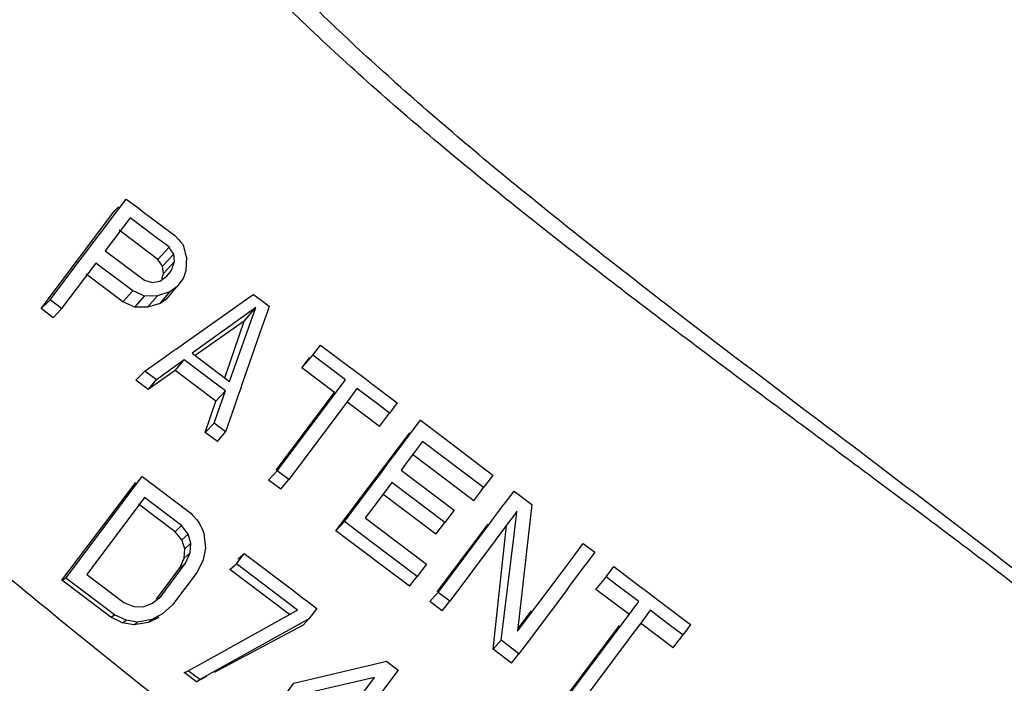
# Model space of a CAD drawing. Header units: inches. Extents: x 0 to 34, y 0 to 22.
# Tile 114 of 164: x 24.995 to 25.597, y 6.967 to 7.372. Entities that reach past the tile are written whole.
import ezdxf

# ---------------------------------------------------------------- set-up
doc = ezdxf.new("R2010")
doc.units = ezdxf.units.IN
doc.header["$LTSCALE"] = 1.87
doc.header["$MEASUREMENT"] = 0
doc.layers.get('0').update_dxf_attribs({"linetype": 'CONTINUOUS'})
doc.styles.get("Standard").update_dxf_attribs({"font": 'txt', "width": 0.8})
doc.dimstyles.new('DIMSTYLE_1', dxfattribs={"dimtxt": 0.14, "dimasz": 0.156, "dimexe": 0.125, "dimexo": 0.0625, "dimgap": 0.07, "dimtad": 0, "dimtih": 1, "dimtoh": 1, "dimlfac": 4, "dimzin": 4, "dimdsep": 46, "dimtxsty": 'Standard', "dimblk": '_FILLED', "dimblk1": '_FILLED', "dimblk2": '_FILLED', "dimcen": 0.09, "dimadec": 0, "dimazin": 0, "dimtp": 0.001, "dimtm": 0.001, "dimtfac": 1, "dimtofl": 0, "dimtmove": 0, "dimatfit": 3, "dimldrblk": '_FILLED', "dimfxl": 0, "dimtolj": 1, "dimtzin": 4, "dimarcsym": 0})

# ---------------------------------------------------------------- blocks, each defined once
blk = doc.blocks.new('_FILLED')
at = {"color": 0, "linetype": 'ByBlock'}
blk.add_solid([(0, 0), (-1, 0.2003), (-1, -0.2003)], dxfattribs=at)
blk = doc.blocks.new('*D16')
at = {"color": 2, "linetype": 'Continuous'}
for p, q in [((22.43094, 6.98425), (25.70268, 9.21015)), ((25.59933, 9.13984), (26.51153, 7.79903)), ((27.61423, 6.17822), (26.8449, 7.30903)), ((24.44583, 4.02264), (27.71758, 6.24853))]:
    blk.add_line(p, q, dxfattribs=at)
at = {"color": 2, "linetype": 'Continuous', "xscale": 0.156, "yscale": 0.156, "zscale": 0.156}
for p, rotation in [((25.59933, 9.13984), 124.2289551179), ((27.61423, 6.17822), 304.2289551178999)]:
    blk.add_blockref('_FILLED', p, dxfattribs=dict(at, rotation=rotation))
at = {"color": 2, "linetype": 'Continuous', "insert": (26.49478, 7.72903), "char_height": 0.14, "width": 0.784, "attachment_point": 2, "line_spacing_factor": 0.9}
blk.add_mtext('14.33\\P[363,9]', dxfattribs=at)

msp = doc.modelspace()

# ---------------------------------------------------------------- linework, layer by layer
at = {"color": 7, "linetype": 'Continuous'}
for p, q in [((25.05551, 7.25659), (25.06013, 7.26268)), ((25.06013, 7.26268), (25.06715, 7.25742)), ((25.008, 7.19569), (25.05313, 7.25559)), ((25.04493, 7.2426), (25.05551, 7.25659)), ((25.05313, 7.25559), (25.05546, 7.25795)), ((25.06715, 7.25742), (25.06995, 7.25533)), ((25.06995, 7.25533), (25.08977, 7.24047)), ((25.0612, 7.2495), (25.05743, 7.24451)), ((25.06244, 7.25114), (25.0612, 7.2495)), ((25.07833, 7.23923), (25.06244, 7.25114)), ((25.05743, 7.24451), (25.05237, 7.23782)), ((25.07953, 7.22571), (25.05582, 7.24357)), ((25.04032, 7.2365), (25.04493, 7.2426)), ((25.05237, 7.23782), (25.04727, 7.23107)), ((25.08506, 7.23418), (25.07833, 7.23923)), ((25.08977, 7.24047), (25.09187, 7.23806)), ((25.09187, 7.23806), (25.0932, 7.23654)), ((25.0346, 7.22893), (25.04032, 7.2365)), ((25.04727, 7.23107), (25.0552, 7.22512)), ((25.07953, 7.22571), (25.08633, 7.23322)), ((25.08633, 7.23322), (25.08506, 7.23418)), ((25.08727, 7.23182), (25.08633, 7.23322)), ((25.08835, 7.23019), (25.08727, 7.23182)), ((25.0932, 7.23654), (25.09492, 7.23457)), ((25.09492, 7.23457), (25.09558, 7.23203)), ((25.09558, 7.23203), (25.09591, 7.23075)), ((25.02937, 7.22201), (25.0346, 7.22893)), ((25.0552, 7.22512), (25.07119, 7.21312)), ((25.08231, 7.22161), (25.07953, 7.22571)), ((25.08231, 7.22161), (25.08915, 7.229)), ((25.08915, 7.229), (25.08835, 7.23019)), ((25.08966, 7.22439), (25.08915, 7.229)), ((25.09591, 7.23075), (25.09624, 7.2295)), ((25.09624, 7.2295), (25.09689, 7.22698)), ((25.0969, 7.22698), (25.09665, 7.21896)), ((25.01356, 7.20108), (25.02937, 7.22201)), ((25.04155, 7.2235), (25.03461, 7.21432)), ((25.06414, 7.20654), (25.04155, 7.2235)), ((25.08288, 7.21718), (25.08231, 7.22161)), ((25.08288, 7.21718), (25.08514, 7.21958)), ((25.08514, 7.21958), (25.08701, 7.22157)), ((25.08589, 7.21678), (25.0879, 7.21944)), ((25.08701, 7.22157), (25.0874, 7.22198)), ((25.0874, 7.22198), (25.08966, 7.22439)), ((25.0879, 7.21944), (25.08849, 7.22109)), ((25.08849, 7.22109), (25.08907, 7.22274)), ((25.08907, 7.22274), (25.08966, 7.22439)), ((25.03461, 7.21432), (25.02062, 7.19579)), ((25.05811, 7.19988), (25.03565, 7.21681)), ((25.07119, 7.21312), (25.07603, 7.2116)), ((25.08061, 7.21239), (25.08204, 7.21341)), ((25.0818, 7.21401), (25.08288, 7.21718)), ((25.08204, 7.21341), (25.08346, 7.21443)), ((25.08346, 7.21443), (25.08438, 7.21509)), ((25.08438, 7.21509), (25.08489, 7.21545)), ((25.08489, 7.21545), (25.08589, 7.21678)), ((25.09493, 7.21412), (25.0923, 7.21064)), ((25.09551, 7.21574), (25.09493, 7.21412)), ((25.09665, 7.21896), (25.09551, 7.21574)), ((25.07603, 7.2116), (25.08061, 7.21239)), ((25.0849, 7.20168), (25.09098, 7.20889)), ((25.09098, 7.20889), (25.0868, 7.20589)), ((25.0923, 7.21064), (25.09098, 7.20889)), ((25.01171, 7.19928), (25.01356, 7.20109)), ((25.02062, 7.19579), (25.01356, 7.20108)), ((25.05811, 7.19988), (25.06414, 7.20655)), ((25.06651, 7.20544), (25.06414, 7.20654)), ((25.06531, 7.19646), (25.07127, 7.20323)), ((25.07127, 7.20323), (25.06651, 7.20544)), ((25.07914, 7.20344), (25.07127, 7.20323)), ((25.07318, 7.19652), (25.07914, 7.20344)), ((25.0817, 7.20426), (25.07914, 7.20344)), ((25.08077, 7.19879), (25.0868, 7.2059)), ((25.0849, 7.20168), (25.08077, 7.19879)), ((25.08426, 7.20508), (25.0817, 7.20426)), ((25.0868, 7.20589), (25.08426, 7.20508)), ((25.12658, 7.19637), (25.13513, 7.20241)), ((25.13513, 7.20241), (25.13787, 7.20434)), ((25.13787, 7.20434), (25.14428, 7.19952)), ((25.008, 7.19569), (25.01171, 7.19928)), ((25.01548, 7.19005), (25.008, 7.19569)), ((25.01548, 7.19005), (25.02011, 7.19522)), ((25.02011, 7.19522), (25.02062, 7.19579)), ((25.06531, 7.19646), (25.05811, 7.19988)), ((25.07318, 7.19652), (25.06531, 7.19646)), ((25.08077, 7.19879), (25.07318, 7.19652)), ((25.09596, 7.17475), (25.12658, 7.19637)), ((25.13933, 7.19629), (25.10038, 7.16841)), ((25.12333, 7.15113), (25.13933, 7.19629)), ((25.13227, 7.18796), (25.13933, 7.19629)), ((25.14428, 7.19952), (25.14749, 7.19711)), ((25.14749, 7.19711), (25.14639, 7.19394)), ((25.14639, 7.19394), (25.14308, 7.18441)), ((25.13227, 7.18796), (25.10226, 7.167)), ((25.1204, 7.15333), (25.13227, 7.18796)), ((25.14308, 7.18441), (25.13065, 7.14864)), ((25.08948, 7.17017), (25.09083, 7.17112)), ((25.09083, 7.17112), (25.09432, 7.17359)), ((25.09432, 7.17359), (25.09596, 7.17475)), ((25.17425, 7.16711), (25.17898, 7.1734)), ((25.17898, 7.1734), (25.19447, 7.16173)), ((25.0738, 7.15907), (25.08417, 7.16641)), ((25.08417, 7.16641), (25.08948, 7.17017)), ((25.10038, 7.16841), (25.108, 7.16267)), ((25.1675, 7.15941), (25.17425, 7.16711)), ((25.1675, 7.15941), (25.1723, 7.16579)), ((25.18086, 7.16213), (25.17425, 7.16711)), ((25.07156, 7.15749), (25.0738, 7.15907)), ((25.09552, 7.16432), (25.0786, 7.15219)), ((25.09002, 7.15785), (25.09552, 7.16432)), ((25.1039, 7.15802), (25.09552, 7.16432)), ((25.108, 7.16267), (25.11565, 7.15691)), ((25.18747, 7.14437), (25.1675, 7.15941)), ((25.19416, 7.1521), (25.18086, 7.16213)), ((25.19447, 7.16173), (25.1989, 7.15839)), ((25.06602, 7.15196), (25.06971, 7.15565)), ((25.06971, 7.15565), (25.07156, 7.15749)), ((25.0786, 7.15219), (25.07156, 7.15749)), ((25.09002, 7.15785), (25.07351, 7.14632)), ((25.11498, 7.13905), (25.09002, 7.15785)), ((25.11231, 7.15168), (25.1039, 7.15802)), ((25.11565, 7.15691), (25.12333, 7.15113)), ((25.1989, 7.15839), (25.20595, 7.15307)), ((25.20595, 7.15307), (25.21009, 7.14995)), ((25.07351, 7.14632), (25.06602, 7.15196)), ((25.07351, 7.14632), (25.0782, 7.15174)), ((25.0782, 7.15174), (25.0786, 7.15219)), ((25.12075, 7.14532), (25.11231, 7.15168)), ((25.13065, 7.14864), (25.12991, 7.14649)), ((25.15245, 7.0965), (25.19416, 7.1521)), ((25.20121, 7.14678), (25.1952, 7.13877)), ((25.21447, 7.13678), (25.20121, 7.14678)), ((25.21009, 7.14995), (25.22585, 7.13806)), ((25.11498, 7.13905), (25.12075, 7.14532)), ((25.11612, 7.13224), (25.12075, 7.14532)), ((25.12818, 7.14151), (25.12604, 7.13537)), ((25.12859, 7.14269), (25.12818, 7.14151)), ((25.12991, 7.14649), (25.12859, 7.14269)), ((25.15177, 7.097), (25.18747, 7.14437)), ((25.10845, 7.11999), (25.11498, 7.13905)), ((25.12604, 7.13537), (25.12083, 7.12036)), ((25.1952, 7.13877), (25.1595, 7.09117)), ((25.21492, 7.12368), (25.19495, 7.13872)), ((25.22113, 7.13176), (25.21447, 7.13678)), ((25.22586, 7.13806), (25.22112, 7.13177)), ((25.11379, 7.12567), (25.11612, 7.13224)), ((25.21493, 7.12367), (25.22112, 7.13177)), ((25.10845, 7.11999), (25.11379, 7.12567)), ((25.12083, 7.12036), (25.11379, 7.12567)), ((25.23435, 7.11992), (25.23997, 7.12741)), ((25.23997, 7.12741), (25.25487, 7.11616)), ((25.11594, 7.11435), (25.10845, 7.11999)), ((25.11594, 7.11435), (25.12083, 7.12036)), ((25.18831, 7.05981), (25.23345, 7.11971)), ((25.22494, 7.10737), (25.23435, 7.11992)), ((25.2413, 7.11446), (25.23697, 7.10868)), ((25.27866, 7.08624), (25.2413, 7.11446)), ((25.25487, 7.11616), (25.28437, 7.09387)), ((25.22117, 7.10234), (25.22494, 7.10737)), ((25.23697, 7.10868), (25.23259, 7.10283)), ((25.27261, 7.07821), (25.23517, 7.10642)), ((25.21549, 7.09475), (25.22117, 7.10234)), ((25.23259, 7.10283), (25.22816, 7.09692)), ((25.0642, 7.08551), (25.06986, 7.09305)), ((25.06986, 7.09305), (25.07971, 7.08562)), ((25.14713, 7.09084), (25.15244, 7.0965)), ((25.1595, 7.09118), (25.15244, 7.0965)), ((25.20941, 7.08664), (25.21549, 7.09475)), ((25.22816, 7.09692), (25.26054, 7.07245)), ((25.28407, 7.09347), (25.27866, 7.08624)), ((25.28437, 7.09387), (25.28407, 7.09348)), ((25.02074, 7.02957), (25.06588, 7.08946)), ((25.15462, 7.0852), (25.14713, 7.09084)), ((25.15462, 7.0852), (25.1595, 7.09118)), ((25.1993, 7.07314), (25.20941, 7.08664)), ((25.22246, 7.08931), (25.21172, 7.07497)), ((25.25483, 7.06483), (25.22246, 7.08931)), ((25.02889, 7.03848), (25.0642, 7.08551)), ((25.07971, 7.08562), (25.09953, 7.07065)), ((25.24937, 7.05776), (25.21693, 7.08221)), ((25.2731, 7.07886), (25.27664, 7.08356)), ((25.27664, 7.08356), (25.27866, 7.08624)), ((25.29207, 7.07723), (25.29724, 7.08414)), ((25.29724, 7.08414), (25.3081, 7.07593)), ((25.07122, 7.08014), (25.03595, 7.03314)), ((25.09007, 7.05925), (25.0676, 7.07617)), ((25.0863, 7.06875), (25.07122, 7.08014)), ((25.21172, 7.07497), (25.2063, 7.06772)), ((25.27261, 7.07821), (25.2731, 7.07886)), ((25.28559, 7.06857), (25.29026, 7.07481)), ((25.29026, 7.07481), (25.29207, 7.07723)), ((25.3081, 7.07593), (25.29944, 6.9984)), ((25.09388, 7.06302), (25.0863, 7.06875)), ((25.09953, 7.07065), (25.10088, 7.06909)), ((25.10088, 7.06909), (25.10298, 7.06666)), ((25.19354, 7.06545), (25.1993, 7.07314)), ((25.26054, 7.07245), (25.25483, 7.06483)), ((25.28224, 7.0641), (25.28559, 7.06857)), ((25.29726, 7.06941), (25.29268, 7.06328)), ((25.29836, 7.07087), (25.29726, 7.06941)), ((25.29792, 7.06266), (25.29872, 7.06923)), ((25.29903, 7.07177), (25.29836, 7.07087)), ((25.29872, 7.06923), (25.29903, 7.07177)), ((25.09007, 7.05925), (25.09388, 7.06302)), ((25.09792, 7.05786), (25.09388, 7.06302)), ((25.10298, 7.06666), (25.10471, 7.06466)), ((25.10471, 7.06466), (25.10668, 7.06043)), ((25.18831, 7.05981), (25.19354, 7.06545)), ((25.20826, 7.05432), (25.19354, 7.06545)), ((25.20629, 7.06772), (25.24366, 7.03946)), ((25.24937, 7.05776), (25.25483, 7.06483)), ((25.25022, 7.02254), (25.28137, 7.06386)), ((25.25083, 7.0221), (25.28224, 7.0641)), ((25.2844, 6.9874), (25.29258, 7.06316)), ((25.29268, 7.06328), (25.28566, 7.0539)), ((25.29727, 7.05735), (25.29792, 7.06266)), ((25.0941, 7.05421), (25.09007, 7.05925)), ((25.0941, 7.05421), (25.09792, 7.05786)), ((25.09969, 7.05228), (25.09792, 7.05786)), ((25.10668, 7.06043), (25.10766, 7.05831)), ((25.10766, 7.05831), (25.10865, 7.0493)), ((25.23324, 7.02596), (25.18831, 7.05981)), ((25.28936, 6.99292), (25.29727, 7.05735)), ((25.09592, 7.04884), (25.0941, 7.05421)), ((25.09592, 7.04884), (25.09969, 7.05228)), ((25.09918, 7.04631), (25.09969, 7.05228)), ((25.23796, 7.03184), (25.20826, 7.05432)), ((25.28566, 7.0539), (25.25789, 7.01676)), ((25.33374, 7.04429), (25.33959, 7.05212)), ((25.33959, 7.05212), (25.34665, 7.04678)), ((25.09553, 7.04314), (25.09592, 7.04884)), ((25.09553, 7.04314), (25.09918, 7.04631)), ((25.09641, 7.03998), (25.09918, 7.04631)), ((25.10865, 7.0493), (25.10716, 7.04216)), ((25.12745, 7.03973), (25.13214, 7.04599)), ((25.12827, 7.04245), (25.13085, 7.04481)), ((25.13214, 7.04599), (25.16168, 7.02365)), ((25.34665, 7.04678), (25.34074, 7.03887)), ((25.02319, 7.03089), (25.02889, 7.03848)), ((25.08139, 7.01995), (25.09641, 7.03998)), ((25.09294, 7.0371), (25.09553, 7.04314)), ((25.09294, 7.0371), (25.09641, 7.03998)), ((25.10716, 7.04216), (25.10344, 7.0346)), ((25.12347, 7.03607), (25.12745, 7.03973)), ((25.16492, 7.01137), (25.12745, 7.03973)), ((25.24366, 7.03946), (25.23796, 7.03185)), ((25.3266, 7.03473), (25.33332, 7.04373)), ((25.33332, 7.04373), (25.33374, 7.04429)), ((25.34074, 7.03887), (25.34032, 7.03831)), ((25.03595, 7.03314), (25.05861, 7.01599)), ((25.07854, 7.01798), (25.09294, 7.0371)), ((25.10344, 7.0346), (25.08848, 7.01465)), ((25.15994, 7.0086), (25.12347, 7.03607)), ((25.29944, 6.9984), (25.3266, 7.03473)), ((25.34032, 7.03831), (25.33167, 7.02673)), ((25.35356, 7.03166), (25.35828, 7.03798)), ((25.35828, 7.03798), (25.37385, 7.0262)), ((25.02074, 7.02957), (25.02319, 7.03089)), ((25.05069, 7.007), (25.02074, 7.02957)), ((25.03305, 7.02344), (25.02319, 7.03089)), ((25.23324, 7.02596), (25.23796, 7.03185)), ((25.33167, 7.02673), (25.32903, 7.02321)), ((25.34719, 7.024), (25.35229, 7.03013)), ((25.35229, 7.03013), (25.35356, 7.03166)), ((25.36019, 7.02664), (25.35356, 7.03166)), ((25.3735, 7.01657), (25.36019, 7.02664)), ((25.05287, 7.00845), (25.03305, 7.02344)), ((25.16168, 7.02365), (25.16878, 7.01827)), ((25.24912, 7.02025), (25.25083, 7.0221)), ((25.25789, 7.01676), (25.25083, 7.0221)), ((25.32903, 7.02321), (25.30663, 6.99322)), ((25.36716, 7.00896), (25.34719, 7.024)), ((25.37385, 7.0262), (25.37826, 7.02286)), ((25.37826, 7.02286), (25.38532, 7.01751)), ((25.05861, 7.01599), (25.06266, 7.01435)), ((25.06266, 7.01435), (25.06468, 7.01353)), ((25.07051, 7.01336), (25.07609, 7.01551)), ((25.07609, 7.01551), (25.08139, 7.01995)), ((25.08098, 7.01967), (25.08139, 7.01995)), ((25.08848, 7.01465), (25.08228, 7.00896)), ((25.16878, 7.01827), (25.16965, 7.01761)), ((25.16965, 7.01761), (25.17657, 7.01237)), ((25.24571, 7.01655), (25.24912, 7.02025)), ((25.2532, 7.01091), (25.24571, 7.01655)), ((25.2532, 7.01091), (25.25789, 7.01676)), ((25.36765, 7.00874), (25.3735, 7.01657)), ((25.38532, 7.01751), (25.38949, 7.01435)), ((25.38949, 7.01435), (25.40522, 7.00245)), ((25.05069, 7.007), (25.05287, 7.00845)), ((25.05526, 7.00733), (25.05287, 7.00845)), ((25.06468, 7.01353), (25.07051, 7.01336)), ((25.08228, 7.00896), (25.08014, 7.00783)), ((25.1099, 6.9808), (25.1604, 7.00886)), ((25.1604, 7.00886), (25.1637, 7.01069)), ((25.1637, 7.01069), (25.16492, 7.01137)), ((25.17657, 7.01237), (25.17176, 7.00595)), ((25.2996, 6.99979), (25.308, 7.01093)), ((25.36229, 7.00157), (25.36765, 7.00874)), ((25.38056, 7.01123), (25.37474, 7.00344)), ((25.38042, 7.01104), (25.38056, 7.01123)), ((25.39384, 7.00117), (25.38056, 7.01123)), ((25.05789, 7.00357), (25.05069, 7.007)), ((25.06004, 7.00509), (25.05526, 7.00733)), ((25.05789, 7.00357), (25.06004, 7.00509)), ((25.0648, 7.00236), (25.05789, 7.00357)), ((25.06695, 7.004), (25.06004, 7.00509)), ((25.0648, 7.00236), (25.06695, 7.004)), ((25.07364, 7.00369), (25.0648, 7.00236)), ((25.07585, 7.00555), (25.06695, 7.004)), ((25.07997, 7.00691), (25.07364, 7.00369)), ((25.07364, 7.00369), (25.07585, 7.00555)), ((25.07799, 7.00669), (25.07585, 7.00555)), ((25.08014, 7.00783), (25.07799, 7.00669)), ((25.16886, 7.00434), (25.11384, 6.97377)), ((25.16839, 7.00222), (25.17139, 7.00554)), ((25.17176, 7.00595), (25.16886, 7.00434)), ((25.17139, 7.00554), (25.17176, 7.00595)), ((25.37474, 7.00344), (25.36938, 6.99627)), ((25.39461, 6.98827), (25.37465, 7.00332)), ((25.40522, 7.00245), (25.40281, 6.99922)), ((25.16839, 7.00222), (25.11391, 6.97325)), ((25.33118, 6.96121), (25.36181, 7.00186)), ((25.33181, 6.96076), (25.36229, 7.00157)), ((25.36938, 6.99627), (25.36703, 6.99312)), ((25.4005, 6.99613), (25.39384, 7.00117)), ((25.40281, 6.99922), (25.4005, 6.99613)), ((25.2844, 6.9874), (25.28937, 6.99292)), ((25.30024, 6.98468), (25.28936, 6.99292)), ((25.30663, 6.99322), (25.30259, 6.98782)), ((25.36703, 6.99312), (25.33887, 6.95541)), ((25.39461, 6.98827), (25.39812, 6.99295)), ((25.39812, 6.99295), (25.39854, 6.99351)), ((25.39854, 6.99351), (25.3994, 6.99466)), ((25.3994, 6.99466), (25.4005, 6.99613)), ((25.29563, 6.97894), (25.2844, 6.9874)), ((25.29563, 6.97894), (25.30024, 6.98468)), ((25.30259, 6.98782), (25.30024, 6.98468)), ((25.09807, 6.97423), (25.1099, 6.9808)), ((25.21011, 6.97792), (25.21923, 6.98006)), ((25.21923, 6.98006), (25.22639, 6.97463)), ((25.1031, 6.9675), (25.09562, 6.97315)), ((25.10041, 6.97246), (25.09807, 6.97423)), ((25.10509, 6.96891), (25.10041, 6.97246)), ((25.11384, 6.97377), (25.10911, 6.97114)), ((25.16259, 6.96674), (25.20055, 6.97567)), ((25.20055, 6.97567), (25.20551, 6.97684)), ((25.20551, 6.97684), (25.21011, 6.97792)), ((25.22639, 6.97463), (25.21584, 6.96052)), ((25.10915, 6.97072), (25.1031, 6.9675)), ((25.10911, 6.97114), (25.10509, 6.96891)), ((25.1568, 6.95902), (25.16259, 6.96674)), ((25.21193, 6.97008), (25.17056, 6.9605)), ((25.19892, 6.95269), (25.21193, 6.97008))]:
    msp.add_line(p, q, dxfattribs=at)
for centre, radius, start, end in [((24.88761, 7.4493), 0.51961, 293.59755, 293.89371), ((24.54421, 7.76066), 0.97029, 305.1704, 305.31432)]:
    msp.add_arc(centre, radius, start, end, dxfattribs=at)
for points, knots in [([(25.13517, 6.2862), (25.11215, 6.31028), (25.06421, 6.35832), (24.98884, 6.42913), (24.90952, 6.50015), (24.79921, 6.59596), (24.65825, 6.71583), (24.49202, 6.86269), (24.33633, 7.01573), (24.22119, 7.15191), (24.14328, 7.2663), (24.09341, 7.35381), (24.05245, 7.44386), (24.03155, 7.50585), (24.02287, 7.53706)], [0, 0, 0, 0, 0.058947, 0.120056, 0.182986, 0.247342, 0.378609, 0.51042, 0.639785, 0.764662, 0.825196, 0.884489, 0.942669, 1, 1, 1, 1]), ([(25.15882, 6.30814), (25.13585, 6.33185), (25.08806, 6.37914), (25.01303, 6.44882), (24.93419, 6.51867), (24.82471, 6.61282), (24.68498, 6.73057), (24.52029, 6.8748), (24.36606, 7.02503), (24.25188, 7.15867), (24.17451, 7.27092), (24.12492, 7.35675), (24.08408, 7.44509), (24.06315, 7.50592), (24.05442, 7.53656)], [0, 0, 0, 0, 0.059212, 0.12053, 0.183618, 0.24809, 0.37948, 0.511305, 0.640601, 0.765321, 0.825734, 0.884876, 0.942874, 1, 1, 1, 1]), ([(25.21432, 6.3593), (25.19154, 6.38218), (25.14428, 6.42776), (25.0444, 6.51833), (24.91196, 6.63053), (24.7491, 6.76519), (24.58839, 6.90328), (24.43789, 7.0469), (24.3262, 7.17456), (24.25021, 7.28173), (24.20133, 7.36361), (24.16083, 7.44786), (24.13982, 7.50593), (24.13099, 7.53519)], [0, 0, 0, 0, 0.059847, 0.121662, 0.249856, 0.381516, 0.51336, 0.642488, 0.766848, 0.826986, 0.885782, 0.943357, 1, 1, 1, 1]), ([(25.495, 6.61378), (25.45431, 6.65216), (25.36899, 6.72682), (25.23561, 6.83415), (25.09967, 6.94059), (24.96631, 7.04792), (24.8606, 7.14046), (24.78242, 7.21705), (24.72843, 7.2751), (24.67918, 7.33447), (24.63529, 7.39525), (24.59735, 7.45748), (24.57617, 7.50049), (24.56684, 7.52217)], [0, 0, 0, 0, 0.128135, 0.259543, 0.392175, 0.523664, 0.651688, 0.713784, 0.774331, 0.833207, 0.890391, 0.945922, 1, 1, 1, 1]), ([(25.78473, 6.87881), (25.75246, 6.90772), (25.68643, 6.96311), (25.58488, 7.04152), (25.48361, 7.11675), (25.38474, 7.19029), (25.29047, 7.26331), (25.20314, 7.33679), (25.12524, 7.41144), (25.07964, 7.46433), (25.05945, 7.49119)], [0, 0, 0, 0, 0.136586, 0.271601, 0.404489, 0.53436, 0.660095, 0.78042, 0.894052, 1, 1, 1, 1]), ([(25.78838, 6.88198), (25.75678, 6.91092), (25.69211, 6.96636), (25.56072, 7.06992), (25.42918, 7.16742), (25.30399, 7.26552), (25.21818, 7.33823), (25.14143, 7.41187), (25.09634, 7.46388), (25.0763, 7.49027)], [0, 0, 0, 0, 0.136988, 0.272133, 0.534708, 0.660289, 0.780496, 0.894071, 1, 1, 1, 1])]:
    msp.add_open_spline(points, degree=3, knots=knots, dxfattribs=at)

# ---------------------------------------------------------------- dimensions: what is measured, and where the dimension line sits
at = {"color": 2, "linetype": 'Continuous'}
dim = msp.add_linear_dim(base=(27.61423, 6.17822), p1=(22.37926, 6.9491), p2=(24.39416, 3.98748), angle=304.22896, dimstyle='DIMSTYLE_1', dxfattribs=at)
dim.commit()
dim.dimension.update_dxf_attribs({"geometry": '*D16', "text_midpoint": (26.60678, 7.55403), "dimtype": 160})

doc.saveas('drawing.dxf')
